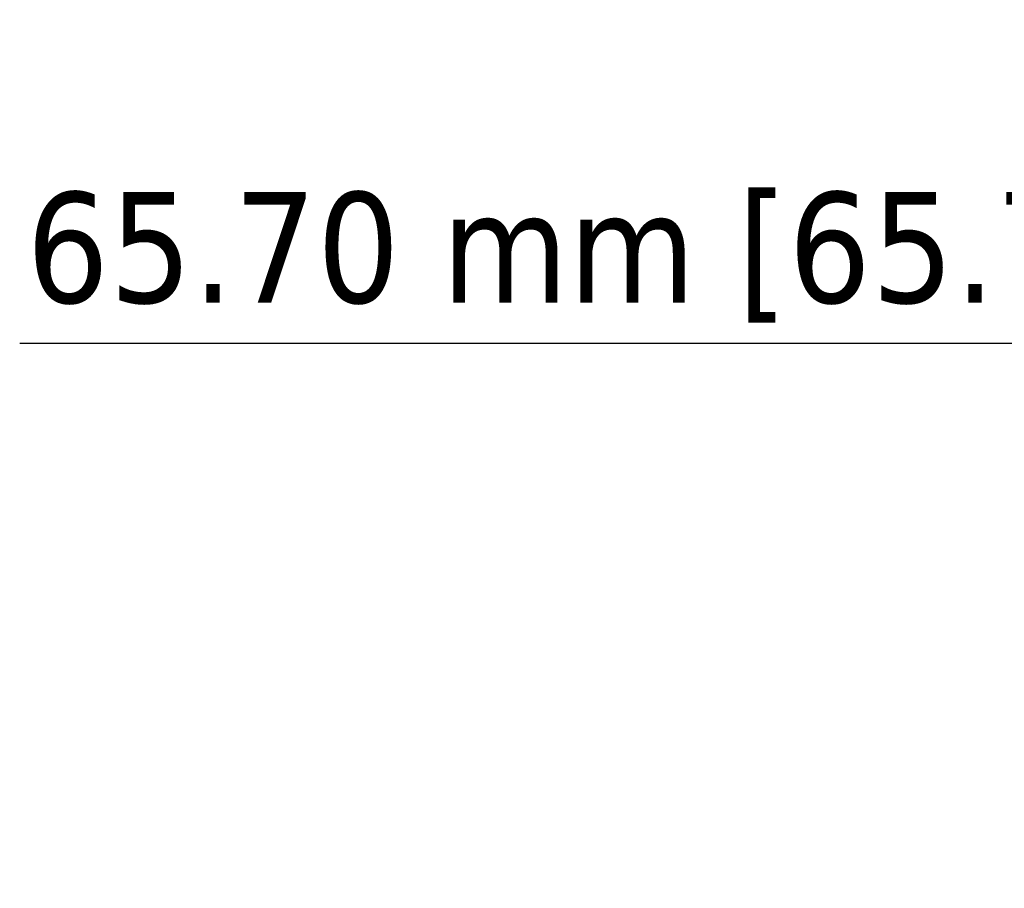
# Paper-space layout 'Sheet_1' of a CAD drawing. Header units: millimetres. Extents: x 0.8 to 58.3, y 0.8 to 58.3.
# Tile 30 of 128: x 47.1 to 51.6, y 24.2 to 28.2. Entities that reach past the tile are written whole.
import ezdxf

# ---------------------------------------------------------------- set-up
doc = ezdxf.new("R2010")
doc.units = ezdxf.units.MM
doc.layers.add('Dimension (ISO)', color=7, linetype='Continuous', lineweight=25)
doc.styles.add('Note Text (ANSI)', font='tahoma.ttf')
doc.dimstyles.new('Default (ISO)', dxfattribs={"dimtxt": 0.511811, "dimasz": 0.098425, "dimexe": 0.125, "dimexo": 0, "dimgap": 0.03, "dimtad": 1, "dimlfac": 25.4, "dimrnd": 1e-08, "dimzin": 0, "dimdsep": 46, "dimtxsty": 'Note Text (ANSI)', "dimcen": 0.09, "dimdle": 0.393701, "dimclrd": 256, "dimclre": 256, "dimclrt": 256, "dimazin": 0, "dimtfac": 0.269631, "dimtmove": 0, "dimatfit": 3, "dimfxl": 1, "dimtolj": 1, "dimtzin": 0, "dimlwd": -1, "dimlwe": -1, "dimarcsym": 0})

# ---------------------------------------------------------------- blocks, each defined once
blk = doc.blocks.new('*D9')
at = {"layer": 'Defpoints', "color": 0, "transparency": 16777216}
for p in [(51.4653, 30.9371), (51.3814, 28.3504), (53.9778, 28.3504)]:
    blk.add_point(p, dxfattribs=at)
at = {"layer": 'Dimension (ISO)', "transparency": 16777216}
for p, q in [((51.4653, 30.9371), (54.1028, 30.9371)), ((53.9778, 30.8387), (53.9778, 28.4489)), ((51.3814, 28.3504), (54.1028, 28.3504)), ((53.9778, 26.7508), (53.9778, 28.3504)), ((47.0861, 26.7508), (53.9778, 26.7508))]:
    blk.add_line(p, q, dxfattribs=at)
for points in [[(53.9614, 30.8387), (53.9942, 30.8387), (53.9778, 30.9371)], [(53.9614, 28.4489), (53.9942, 28.4489), (53.9778, 28.3504)]]:
    blk.add_solid(points, dxfattribs=at)
at = {"layer": 'Dimension (ISO)', "transparency": 16777216, "insert": (47.1161, 27.4503), "char_height": 0.511811, "attachment_point": 1, "style": 'Note Text (ANSI)'}
blk.add_mtext('\\A1;65.70 mm [65.701 in]', dxfattribs=at)

psp = doc.layouts.new('Sheet_1')

# ---------------------------------------------------------------- dimensions: what is measured, and where the dimension line sits
at = {"layer": 'Dimension (ISO)'}
dim = psp.add_linear_dim(base=(53.97779, 28.35043), p1=(51.46528, 30.93708), p2=(51.38138, 28.35043), angle=90, text='<> mm [65.701 in]', dimstyle='Default (ISO)', override={"dimgap": 0.03, "dimtih": 1, "dimtoh": 1, "dimdec": 2, "dimlfac": 25.4, "dimpost": '', "dimtol": 0, "dimlim": 0, "dimtp": 0, "dimtm": 0, "dimtdec": 2, "dimtofl": 0, "dimtmove": 1, "dimatfit": 2}, dxfattribs=at)
dim.commit()
dim.dimension.update_dxf_attribs({"geometry": '*D9', "text_midpoint": (53.9273, 26.75076), "dimtype": 160})

doc.saveas('drawing.dxf')
